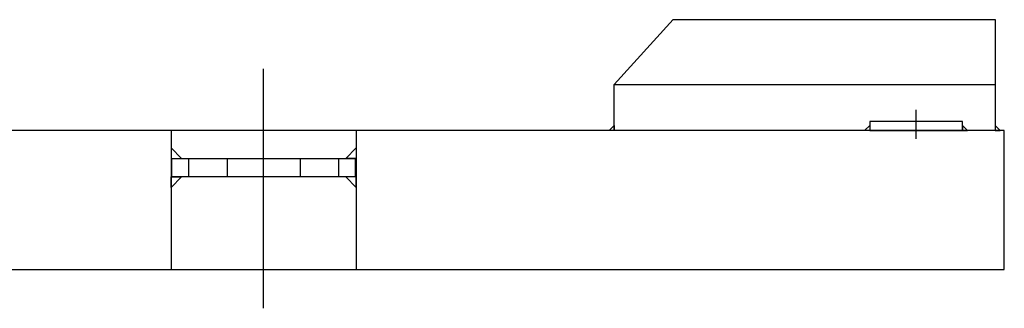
# Model space of a CAD drawing. Extents: x 8778 to 74498, y 1601 to 45347.
# Tile 38 of 52: x 68276 to 69340, y 22622 to 22934. Entities that reach past the tile are written whole.
import ezdxf

# ---------------------------------------------------------------- set-up
doc = ezdxf.new("R2010")
doc.units = 0
doc.header["$LTSCALE"] = 50
doc.header["$MEASUREMENT"] = 0
doc.linetypes.add('CENTER', pattern=[50.5, 30, -9, 2.5, -9])
doc.linetypes.add('HIDDEN', pattern=[12.6, 8.4, -4.2])
doc.layers.add('11', color=251, linetype='CONTINUOUS')

msp = doc.modelspace()

# ---------------------------------------------------------------- linework, layer by layer
at = {"layer": '11', "color": 251, "linetype": 'CONTINUOUS'}
for p, q in [((68918.6, 22863.7), (68982.4, 22933.7)), ((68982.4, 22933.7), (69329.9, 22933.7)), ((69329.9, 22933.7), (69329.9, 22813.7)), ((68918.6, 22813.7), (68918.6, 22863.7)), ((69339.9, 22813.7), (64039.9, 22813.7)), ((68913, 22813.7), (68918.6, 22819.3)), ((68918.6, 22813.7), (68913, 22813.7)), ((68918.6, 22819.3), (68918.6, 22813.7)), ((69329.9, 22813.7), (68918.6, 22813.7)), ((69329.9, 22819.3), (69329.9, 22813.7)), ((69335.5, 22813.7), (69329.9, 22819.3)), ((69329.9, 22813.7), (69335.5, 22813.7)), ((69339.9, 22663.7), (69339.9, 22813.7)), ((64039.9, 22663.7), (69339.9, 22663.7))]:
    msp.add_line(p, q, dxfattribs=at)
at = {"layer": '11', "color": 251, "linetype": 'CENTER'}
for p, q in [((68539.9, 22621.6), (68539.9, 22880.4)), ((69244.6, 22804.8), (69244.6, 22836.2))]:
    msp.add_line(p, q, dxfattribs=at)
at = {"layer": '11', "color": 251, "linetype": 'HIDDEN'}
for p, q in [((68918.6, 22863.7), (69329.9, 22863.7)), ((69294.6, 22823.7), (69194.6, 22823.7)), ((69194.6, 22823.7), (69194.6, 22813.7)), ((69294.6, 22813.7), (69294.6, 22823.7)), ((68439.9, 22813.7), (68439.9, 22663.7)), ((68639.9, 22813.7), (68639.9, 22663.7)), ((69189, 22813.7), (69194.6, 22819.3)), ((69194.6, 22813.7), (69189, 22813.7)), ((69194.6, 22819.3), (69194.6, 22813.7)), ((69194.6, 22813.7), (69294.6, 22813.7)), ((69294.6, 22819.3), (69294.6, 22813.7)), ((69300.3, 22813.7), (69294.6, 22819.3)), ((69294.6, 22813.7), (69300.3, 22813.7)), ((68451.2, 22783.7), (68439.9, 22795)), ((68439.9, 22795), (68439.9, 22783.7)), ((68628.6, 22783.7), (68639.9, 22795)), ((68639.9, 22795), (68639.9, 22783.7)), ((68439.9, 22783.7), (68451.2, 22783.7)), ((68440.9, 22763.7), (68440.9, 22783.7)), ((68440.9, 22783.7), (68638.9, 22783.7)), ((68458.9, 22783.7), (68458.9, 22763.7)), ((68500.5, 22783.7), (68500.5, 22763.7)), ((68579.3, 22783.7), (68579.3, 22763.7)), ((68620.9, 22783.7), (68620.9, 22763.7)), ((68639.9, 22783.7), (68628.6, 22783.7)), ((68638.9, 22783.7), (68638.9, 22763.7)), ((68451.2, 22763.7), (68439.9, 22752.4)), ((68439.9, 22752.4), (68439.9, 22763.7)), ((68439.9, 22763.7), (68451.2, 22763.7)), ((68638.9, 22763.7), (68440.9, 22763.7)), ((68628.6, 22763.7), (68639.9, 22752.4)), ((68639.9, 22763.7), (68628.6, 22763.7)), ((68639.9, 22752.4), (68639.9, 22763.7))]:
    msp.add_line(p, q, dxfattribs=at)

doc.saveas('drawing.dxf')
